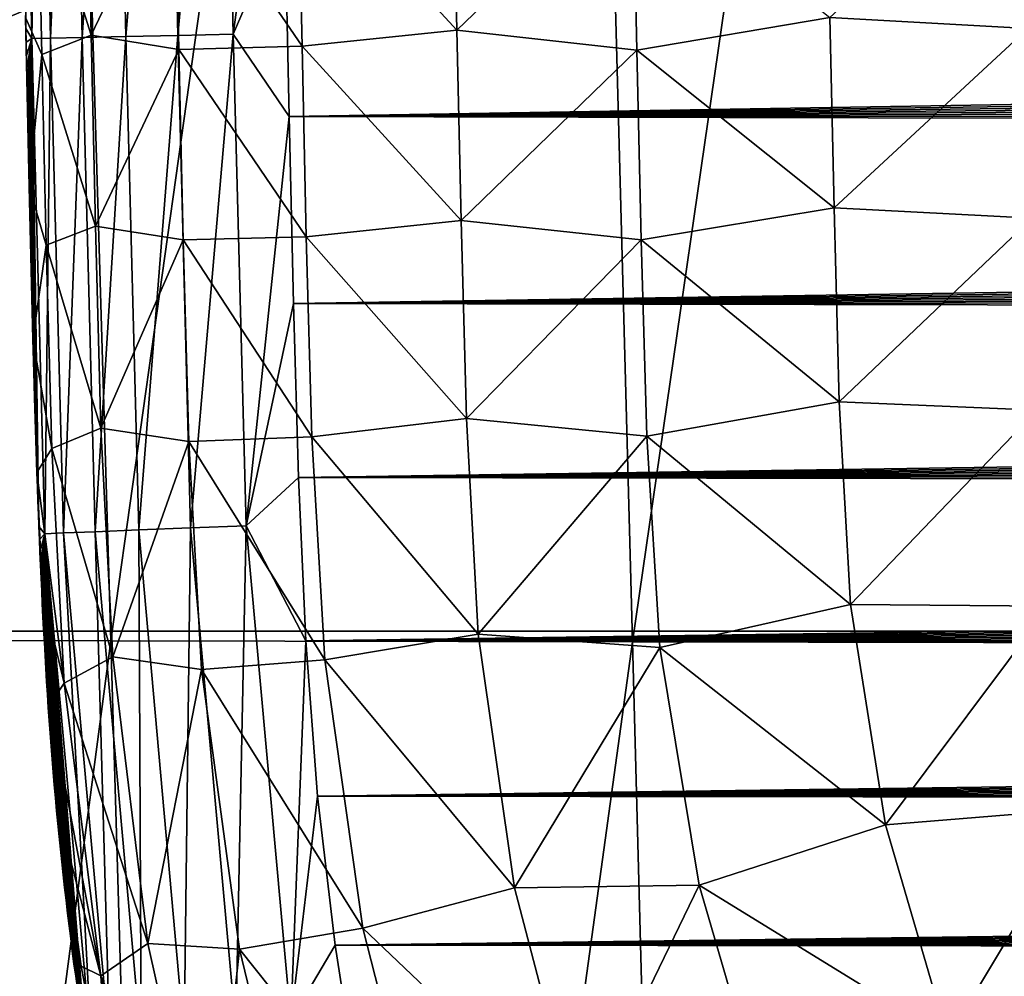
# Model space of a CAD drawing. Header units: metres. Extents: x -26 to 26, y -167 to 32.
# Tile 25 of 237: x -14.87 to -12.2, y -107.27 to -104.68. Entities that reach past the tile are written whole.
import ezdxf

# ---------------------------------------------------------------- set-up
doc = ezdxf.new("R2010")
doc.units = ezdxf.units.M
doc.layers.add('solid_12_411_043_XXX', color=7, linetype='CONTINUOUS')

msp = doc.modelspace()

# ---------------------------------------------------------------- linework, layer by layer
at = {"layer": 'solid_12_411_043_XXX'}
for points in [[(-19.282173, -90.244827, 137.548279), (-18.85165, -106.007713, 137.548279), (19.282028, -90.24482, 137.548279)], [(-18.85165, -106.007713, 137.548279), (-18.842392, -106.336342, 137.548279), (19.282028, -90.24482, 137.548279)], [(-18.842392, -106.336342, 137.548279), (18.842426, -106.339973, 137.548279), (19.282028, -90.24482, 137.548279)], [(-14.871256, -97.897682, 119.391182), (-14.61964, -106.363014, 119.54644), (-16.01123, -106.359322, 120.079117)], [(-14.871256, -97.897682, 119.391182), (-13.431626, -97.899902, 118.913765), (-14.61964, -106.363014, 119.54644)], [(-13.431626, -97.899902, 118.913765), (-13.204486, -106.365982, 119.080872), (-14.61964, -106.363014, 119.54644)], [(-13.431626, -97.899902, 118.913765), (-11.97872, -97.901871, 118.480949), (-13.204486, -106.365982, 119.080872)], [(-11.97872, -97.901871, 118.480949), (-11.775687, -106.368629, 118.662666), (-13.204486, -106.365982, 119.080872)], [(-14.812562, -103.398361, 177.452133), (-14.862773, -103.399467, 177.301865), (-14.833734, -104.729836, 177.301971)], [(-14.783525, -104.728737, 177.452225), (-14.812562, -103.398361, 177.452133), (-14.833734, -104.729836, 177.301971)], [(-14.726196, -103.396469, 177.592621), (-14.812562, -103.398361, 177.452133), (-14.783525, -104.728737, 177.452225)], [(-14.697158, -104.72686, 177.592728), (-14.726196, -103.396469, 177.592621), (-14.783525, -104.728737, 177.452225)], [(-14.607894, -103.393883, 177.710739), (-14.726196, -103.396469, 177.592621), (-14.697158, -104.72686, 177.592728)], [(-14.578854, -104.724289, 177.710861), (-14.607894, -103.393883, 177.710739), (-14.697158, -104.72686, 177.592728)], [(-14.46731, -103.390808, 177.796875), (-14.607894, -103.393883, 177.710739), (-14.578854, -104.724289, 177.710861)], [(-14.438268, -104.721245, 177.796997), (-14.46731, -103.390808, 177.796875), (-14.578854, -104.724289, 177.710861)], [(-14.317049, -103.387535, 177.846832), (-14.46731, -103.390808, 177.796875), (-14.438268, -104.721245, 177.796997)], [(-14.288003, -104.717987, 177.846954), (-14.317049, -103.387535, 177.846832), (-14.438268, -104.721245, 177.796997)], [(-14.160991, -103.804092, 177.862274), (-14.317049, -103.387535, 177.846832), (-14.288003, -104.717987, 177.846954)], [(-14.862773, -103.399467, 177.301865), (-14.850749, -104.665916, 177.154282), (-14.849943, -104.702637, 177.154282)], [(-14.833734, -104.729836, 177.301971), (-14.862773, -103.399467, 177.301865), (-14.849943, -104.702637, 177.154282)], [(-14.148114, -104.39402, 177.86232), (-14.160991, -103.804092, 177.862274), (-14.288003, -104.717987, 177.846954)], [(-14.112035, -104.23745, 172.920898), (-13.692156, -104.191879, 172.500061), (-13.680992, -104.706551, 172.504639)], [(-13.680992, -104.706551, 172.504639), (-13.692156, -104.191879, 172.500061), (-13.203583, -104.248009, 172.166519)], [(-12.668935, -104.672455, 171.933929), (-12.142742, -104.188339, 171.794815), (-12.131733, -104.702515, 171.799469)], [(-14.672877, -104.72094, 173.9375), (-14.818166, -104.260063, 174.470078), (-14.684129, -104.206688, 173.93306)], [(-14.672877, -104.72094, 173.9375), (-14.684129, -104.206688, 173.93306), (-14.446358, -104.245888, 173.408035)], [(-14.672877, -104.72094, 173.9375), (-14.446358, -104.245888, 173.408035), (-14.435151, -104.75898, 173.412506)], [(-14.446358, -104.245888, 173.408035), (-14.112035, -104.23745, 172.920898), (-14.100854, -104.750778, 172.925415)], [(-14.435151, -104.75898, 173.412506), (-14.446358, -104.245888, 173.408035), (-14.100854, -104.750778, 172.925415)], [(-14.100854, -104.750778, 172.925415), (-14.112035, -104.23745, 172.920898), (-13.680992, -104.706551, 172.504639)], [(-13.680992, -104.706551, 172.504639), (-13.203583, -104.248009, 172.166519), (-13.192496, -104.760742, 172.171112)], [(-13.192496, -104.760742, 172.171112), (-13.203583, -104.248009, 172.166519), (-12.668935, -104.672455, 171.933929)], [(-14.818166, -104.260063, 174.470078), (-14.806934, -104.772591, 174.474457), (-14.851621, -104.672585, 174.996841)], [(-14.672877, -104.72094, 173.9375), (-14.806934, -104.772591, 174.474457), (-14.818166, -104.260063, 174.470078)], [(-14.13624, -104.941498, 177.862366), (-14.148114, -104.39402, 177.86232), (-14.288003, -104.717987, 177.846954)], [(14.146501, -104.46965, 177.862335), (-14.148114, -104.39402, 177.86232), (-14.13624, -104.941498, 177.862366)], [(14.146501, -104.46965, 177.862335), (-14.13624, -104.941498, 177.862366), (14.144787, -104.548729, 177.862335)], [(14.144787, -104.548729, 177.862335), (-14.13624, -104.941498, 177.862366), (14.143088, -104.626968, 177.86235)], [(14.143088, -104.626968, 177.86235), (-14.13624, -104.941498, 177.862366), (14.141402, -104.704384, 177.86235)], [(-14.851621, -104.672585, 174.996841), (-14.849943, -104.702637, 177.154282), (-14.850749, -104.665916, 177.154282)], [(-14.851621, -104.672585, 174.996841), (-14.841536, -105.131584, 175.000793), (-14.849943, -104.702637, 177.154282)], [(-14.806934, -104.772591, 174.474457), (-14.841536, -105.131584, 175.000793), (-14.851621, -104.672585, 174.996841)], [(-13.192496, -104.760742, 172.171112), (-12.668935, -104.672455, 171.933929), (-12.657686, -105.189003, 171.938583)], [(-12.657686, -105.189003, 171.938583), (-12.668935, -104.672455, 171.933929), (-12.131733, -104.702515, 171.799469)], [(-14.841536, -105.131584, 175.000793), (-14.84914, -104.739258, 177.154282), (-14.849943, -104.702637, 177.154282)], [(-14.833734, -104.729836, 177.301971), (-14.849943, -104.702637, 177.154282), (-14.84914, -104.739258, 177.154282)], [(14.141402, -104.704384, 177.86235), (-14.13624, -104.941498, 177.862366), (14.139723, -104.780983, 177.86235)], [(-14.100854, -104.750778, 172.925415), (-13.680992, -104.706551, 172.504639), (-13.669653, -105.223526, 172.509247)], [(-13.669653, -105.223526, 172.509247), (-13.680992, -104.706551, 172.504639), (-13.192496, -104.760742, 172.171112)], [(-12.657686, -105.189003, 171.938583), (-12.131733, -104.702515, 171.799469), (-12.120532, -105.217316, 171.804108)], [(-14.833734, -104.729836, 177.301971), (-14.84914, -104.739258, 177.154282), (-14.848338, -104.775795, 177.154297)], [(-14.833734, -104.729836, 177.301971), (-14.848338, -104.775795, 177.154297), (-14.847538, -104.812241, 177.154297)], [(-14.833734, -104.729836, 177.301971), (-14.847538, -104.812241, 177.154297), (-14.84674, -104.848602, 177.154297)], [(-14.833734, -104.729836, 177.301971), (-14.84674, -104.848602, 177.154297), (-14.845942, -104.884888, 177.154312)], [(-14.833734, -104.729836, 177.301971), (-14.845942, -104.884888, 177.154312), (-14.845147, -104.921097, 177.154312)], [(-14.833734, -104.729836, 177.301971), (-14.845147, -104.921097, 177.154312), (-14.844353, -104.957237, 177.154312)], [(-14.833734, -104.729836, 177.301971), (-14.844353, -104.957237, 177.154312), (-14.84356, -104.993309, 177.154327)], [(-14.833734, -104.729836, 177.301971), (-14.84356, -104.993309, 177.154327), (-14.842768, -105.029327, 177.154327)], [(-14.833734, -104.729836, 177.301971), (-14.842768, -105.029327, 177.154327), (-14.841977, -105.065285, 177.154327)], [(-14.833734, -104.729836, 177.301971), (-14.841977, -105.065285, 177.154327), (-14.841187, -105.101189, 177.154327)], [(-14.833734, -104.729836, 177.301971), (-14.841187, -105.101189, 177.154327), (-14.840397, -105.137039, 177.154327)], [(-14.833734, -104.729836, 177.301971), (-14.840397, -105.137039, 177.154327), (-14.839604, -105.172852, 177.154327)], [(-14.833734, -104.729836, 177.301971), (-14.839604, -105.172852, 177.154327), (-14.838808, -105.208626, 177.154327)], [(-14.833734, -104.729836, 177.301971), (-14.838808, -105.208626, 177.154327), (-14.838007, -105.244362, 177.154327)], [(-14.833734, -104.729836, 177.301971), (-14.838007, -105.244362, 177.154327), (-14.837198, -105.280029, 177.154327)], [(-14.833734, -104.729836, 177.301971), (-14.837198, -105.280029, 177.154327), (-14.836383, -105.31562, 177.154327)], [(-14.833734, -104.729836, 177.301971), (-14.836383, -105.31562, 177.154327), (-14.835559, -105.351143, 177.154327)], [(-14.833734, -104.729836, 177.301971), (-14.835559, -105.351143, 177.154327), (-14.834723, -105.386597, 177.154327)], [(-14.833734, -104.729836, 177.301971), (-14.834723, -105.386597, 177.154327), (-14.833876, -105.421997, 177.154327)], [(-14.833734, -104.729836, 177.301971), (-14.833876, -105.421997, 177.154327), (-14.833014, -105.457344, 177.154312)], [(-14.783525, -104.728737, 177.452225), (-14.833734, -104.729836, 177.301971), (-14.798445, -106.072754, 177.30159)], [(-14.833734, -104.729836, 177.301971), (-14.833014, -105.457344, 177.154312), (-14.832138, -105.492638, 177.154312)], [(-14.833734, -104.729836, 177.301971), (-14.832138, -105.492638, 177.154312), (-14.831244, -105.527893, 177.154312)], [(-14.833734, -104.729836, 177.301971), (-14.831244, -105.527893, 177.154312), (-14.830332, -105.563118, 177.154297)], [(-14.833734, -104.729836, 177.301971), (-14.830332, -105.563118, 177.154297), (-14.8294, -105.598305, 177.154297)], [(-14.833734, -104.729836, 177.301971), (-14.8294, -105.598305, 177.154297), (-14.828445, -105.633476, 177.154282)], [(-14.833734, -104.729836, 177.301971), (-14.828445, -105.633476, 177.154282), (-14.827469, -105.668617, 177.154266)], [(-14.833734, -104.729836, 177.301971), (-14.827469, -105.668617, 177.154266), (-14.826467, -105.703758, 177.154236)], [(-14.833734, -104.729836, 177.301971), (-14.826467, -105.703758, 177.154236), (-14.825438, -105.738884, 177.154221)], [(-14.833734, -104.729836, 177.301971), (-14.825438, -105.738884, 177.154221), (-14.824382, -105.77401, 177.15419)], [(-14.833734, -104.729836, 177.301971), (-14.824382, -105.77401, 177.15419), (-14.823297, -105.80909, 177.15416)], [(-14.833734, -104.729836, 177.301971), (-14.823297, -105.80909, 177.15416), (-14.822183, -105.844124, 177.154114)], [(-14.833734, -104.729836, 177.301971), (-14.822183, -105.844124, 177.154114), (-14.821038, -105.879097, 177.154083)], [(-14.833734, -104.729836, 177.301971), (-14.821038, -105.879097, 177.154083), (-14.819861, -105.91404, 177.154053)], [(-14.833734, -104.729836, 177.301971), (-14.819861, -105.91404, 177.154053), (-14.81865, -105.948944, 177.154022)], [(-14.833734, -104.729836, 177.301971), (-14.81865, -105.948944, 177.154022), (-14.817402, -105.983818, 177.153976)], [(-14.833734, -104.729836, 177.301971), (-14.817402, -105.983818, 177.153976), (-14.816112, -106.018684, 177.153931)], [(-14.833734, -104.729836, 177.301971), (-14.816112, -106.018684, 177.153931), (-14.814778, -106.053535, 177.153885)], [(-14.798445, -106.072754, 177.30159), (-14.833734, -104.729836, 177.301971), (-14.814778, -106.053535, 177.153885)], [(-14.661454, -105.238724, 173.942001), (-14.806934, -104.772591, 174.474457), (-14.672877, -104.72094, 173.9375)], [(-14.748337, -106.070747, 177.451965), (-14.783525, -104.728737, 177.452225), (-14.798445, -106.072754, 177.30159)], [(-14.697158, -104.72686, 177.592728), (-14.783525, -104.728737, 177.452225), (-14.748337, -106.070747, 177.451965)], [(-14.662048, -106.067299, 177.592575), (-14.697158, -104.72686, 177.592728), (-14.748337, -106.070747, 177.451965)], [(-14.578854, -104.724289, 177.710861), (-14.697158, -104.72686, 177.592728), (-14.662048, -106.067299, 177.592575)], [(-14.661454, -105.238724, 173.942001), (-14.672877, -104.72094, 173.9375), (-14.435151, -104.75898, 173.412506)], [(-14.543793, -106.062576, 177.710815), (-14.578854, -104.724289, 177.710861), (-14.662048, -106.067299, 177.592575)], [(-14.438268, -104.721245, 177.796997), (-14.578854, -104.724289, 177.710861), (-14.543793, -106.062576, 177.710815)], [(-14.403234, -106.056969, 177.797043), (-14.438268, -104.721245, 177.796997), (-14.543793, -106.062576, 177.710815)], [(-14.288003, -104.717987, 177.846954), (-14.438268, -104.721245, 177.796997), (-14.403234, -106.056969, 177.797043)], [(-14.252988, -106.05098, 177.847046), (-14.288003, -104.717987, 177.846954), (-14.403234, -106.056969, 177.797043)], [(-14.13624, -104.941498, 177.862366), (-14.288003, -104.717987, 177.846954), (-14.252988, -106.05098, 177.847046)], [(-14.841536, -105.131584, 175.000793), (-14.848338, -104.775795, 177.154297), (-14.84914, -104.739258, 177.154282)], [(-14.661454, -105.238724, 173.942001), (-14.435151, -104.75898, 173.412506), (-14.423728, -105.275879, 173.417053)], [(-14.435151, -104.75898, 173.412506), (-14.100854, -104.750778, 172.925415), (-14.089463, -105.267372, 172.929993)], [(-14.423728, -105.275879, 173.417053), (-14.435151, -104.75898, 173.412506), (-14.089463, -105.267372, 172.929993)], [(-14.089463, -105.267372, 172.929993), (-14.100854, -104.750778, 172.925415), (-13.669653, -105.223526, 172.509247)], [(-13.669653, -105.223526, 172.509247), (-13.192496, -104.760742, 172.171112), (-13.181174, -105.275772, 172.175735)], [(-13.181174, -105.275772, 172.175735), (-13.192496, -104.760742, 172.171112), (-12.657686, -105.189003, 171.938583)], [(-14.841536, -105.131584, 175.000793), (-14.847538, -104.812241, 177.154297), (-14.848338, -104.775795, 177.154297)], [(-14.806934, -104.772591, 174.474457), (-14.795476, -105.289795, 174.478912), (-14.841536, -105.131584, 175.000793)], [(-14.661454, -105.238724, 173.942001), (-14.795476, -105.289795, 174.478912), (-14.806934, -104.772591, 174.474457)], [(14.139723, -104.780983, 177.86235), (-14.13624, -104.941498, 177.862366), (14.138047, -104.856789, 177.862366)], [(-14.841536, -105.131584, 175.000793), (-14.84674, -104.848602, 177.154297), (-14.847538, -104.812241, 177.154297)], [(-14.841536, -105.131584, 175.000793), (-14.845942, -104.884888, 177.154312), (-14.84674, -104.848602, 177.154297)], [(14.138047, -104.856789, 177.862366), (-14.13624, -104.941498, 177.862366), (14.136371, -104.931808, 177.862366)], [(-14.841536, -105.131584, 175.000793), (-14.845147, -104.921097, 177.154312), (-14.845942, -104.884888, 177.154312)], [(-14.841536, -105.131584, 175.000793), (-14.844353, -104.957237, 177.154312), (-14.845147, -104.921097, 177.154312)], [(-14.12455, -105.44873, 177.862411), (-14.13624, -104.941498, 177.862366), (-14.252988, -106.05098, 177.847046)], [(14.136371, -104.931808, 177.862366), (-14.13624, -104.941498, 177.862366), (14.134731, -105.005974, 177.862381)], [(14.134731, -105.005974, 177.862381), (-14.13624, -104.941498, 177.862366), (-14.12455, -105.44873, 177.862411)], [(-14.841536, -105.131584, 175.000793), (-14.84356, -104.993309, 177.154327), (-14.844353, -104.957237, 177.154312)], [(-14.841536, -105.131584, 175.000793), (-14.842768, -105.029327, 177.154327), (-14.84356, -104.993309, 177.154327)], [(14.134731, -105.005974, 177.862381), (-14.12455, -105.44873, 177.862411), (14.13314, -105.079231, 177.862381)], [(-14.841536, -105.131584, 175.000793), (-14.841977, -105.065285, 177.154327), (-14.842768, -105.029327, 177.154327)], [(-14.841536, -105.131584, 175.000793), (-14.841187, -105.101189, 177.154327), (-14.841977, -105.065285, 177.154327)], [(14.13314, -105.079231, 177.862381), (-14.12455, -105.44873, 177.862411), (14.131571, -105.151649, 177.862381)], [(-14.841536, -105.131584, 175.000793), (-14.840397, -105.137039, 177.154327), (-14.841187, -105.101189, 177.154327)], [(-14.841536, -105.131584, 175.000793), (-14.831652, -105.544907, 175.003983), (-14.840397, -105.137039, 177.154327)], [(-14.795476, -105.289795, 174.478912), (-14.831652, -105.544907, 175.003983), (-14.841536, -105.131584, 175.000793)], [(-14.831652, -105.544907, 175.003983), (-14.839604, -105.172852, 177.154327), (-14.840397, -105.137039, 177.154327)], [(14.131571, -105.151649, 177.862381), (-14.12455, -105.44873, 177.862411), (14.130004, -105.223274, 177.862396)], [(-14.831652, -105.544907, 175.003983), (-14.838808, -105.208626, 177.154327), (-14.839604, -105.172852, 177.154327)], [(-14.831652, -105.544907, 175.003983), (-14.838007, -105.244362, 177.154327), (-14.838808, -105.208626, 177.154327)], [(-13.181174, -105.275772, 172.175735), (-12.657686, -105.189003, 171.938583), (-12.643708, -105.715187, 171.943268)], [(-12.643708, -105.715187, 171.943268), (-12.657686, -105.189003, 171.938583), (-12.120532, -105.217316, 171.804108)], [(-14.646463, -105.786156, 173.945969), (-14.795476, -105.289795, 174.478912), (-14.661454, -105.238724, 173.942001)], [(-14.646463, -105.786156, 173.945969), (-14.661454, -105.238724, 173.942001), (-14.423728, -105.275879, 173.417053)], [(14.130004, -105.223274, 177.862396), (-14.12455, -105.44873, 177.862411), (14.128416, -105.294144, 177.862396)], [(-14.089463, -105.267372, 172.929993), (-13.669653, -105.223526, 172.509247), (-13.654979, -105.760239, 172.513748)], [(-13.654979, -105.760239, 172.513748), (-13.669653, -105.223526, 172.509247), (-13.181174, -105.275772, 172.175735)], [(-12.643708, -105.715187, 171.943268), (-12.120532, -105.217316, 171.804108), (-12.106412, -105.737282, 171.808792)], [(-14.831652, -105.544907, 175.003983), (-14.837198, -105.280029, 177.154327), (-14.838007, -105.244362, 177.154327)], [(-14.423728, -105.275879, 173.417053), (-14.089463, -105.267372, 172.929993), (-14.074089, -105.809769, 172.934265)], [(-14.074089, -105.809769, 172.934265), (-14.089463, -105.267372, 172.929993), (-13.654979, -105.760239, 172.513748)], [(-14.831652, -105.544907, 175.003983), (-14.836383, -105.31562, 177.154327), (-14.837198, -105.280029, 177.154327)], [(-14.795476, -105.289795, 174.478912), (-14.779845, -105.841431, 174.482498), (-14.831652, -105.544907, 175.003983)], [(-14.646463, -105.786156, 173.945969), (-14.779845, -105.841431, 174.482498), (-14.795476, -105.289795, 174.478912)], [(-14.646463, -105.786156, 173.945969), (-14.423728, -105.275879, 173.417053), (-14.408186, -105.822372, 173.421097)], [(-14.408186, -105.822372, 173.421097), (-14.423728, -105.275879, 173.417053), (-14.074089, -105.809769, 172.934265)], [(14.128416, -105.294144, 177.862396), (-14.12455, -105.44873, 177.862411), (14.126783, -105.364311, 177.862411)], [(-13.654979, -105.760239, 172.513748), (-13.181174, -105.275772, 172.175735), (-13.165949, -105.807854, 172.180298)], [(-13.165949, -105.807854, 172.180298), (-13.181174, -105.275772, 172.175735), (-12.643708, -105.715187, 171.943268)], [(-14.831652, -105.544907, 175.003983), (-14.835559, -105.351143, 177.154327), (-14.836383, -105.31562, 177.154327)], [(-14.831652, -105.544907, 175.003983), (-14.834723, -105.386597, 177.154327), (-14.835559, -105.351143, 177.154327)], [(14.126783, -105.364311, 177.862411), (-14.12455, -105.44873, 177.862411), (14.125084, -105.43383, 177.862411)], [(-14.831652, -105.544907, 175.003983), (-14.833876, -105.421997, 177.154327), (-14.834723, -105.386597, 177.154327)], [(-14.831652, -105.544907, 175.003983), (-14.833014, -105.457344, 177.154312), (-14.833876, -105.421997, 177.154327)], [(-14.110732, -105.920532, 177.862457), (-14.12455, -105.44873, 177.862411), (-14.252988, -106.05098, 177.847046)], [(14.125084, -105.43383, 177.862411), (-14.12455, -105.44873, 177.862411), (14.123294, -105.502747, 177.862411)], [(14.123294, -105.502747, 177.862411), (-14.12455, -105.44873, 177.862411), (-14.110732, -105.920532, 177.862457)], [(-14.831652, -105.544907, 175.003983), (-14.832138, -105.492638, 177.154312), (-14.833014, -105.457344, 177.154312)], [(-14.831652, -105.544907, 175.003983), (-14.831244, -105.527893, 177.154312), (-14.832138, -105.492638, 177.154312)], [(14.123294, -105.502747, 177.862411), (-14.110732, -105.920532, 177.862457), (14.121421, -105.57106, 177.862427)], [(-14.831652, -105.544907, 175.003983), (-14.830332, -105.563118, 177.154297), (-14.831244, -105.527893, 177.154312)], [(-14.831652, -105.544907, 175.003983), (-14.820142, -105.906982, 175.005524), (-14.830332, -105.563118, 177.154297)], [(-14.779845, -105.841431, 174.482498), (-14.820142, -105.906982, 175.005524), (-14.831652, -105.544907, 175.003983)], [(-14.820142, -105.906982, 175.005524), (-14.8294, -105.598305, 177.154297), (-14.830332, -105.563118, 177.154297)], [(14.121421, -105.57106, 177.862427), (-14.110732, -105.920532, 177.862457), (14.11956, -105.638603, 177.862427)], [(-14.820142, -105.906982, 175.005524), (-14.828445, -105.633476, 177.154282), (-14.8294, -105.598305, 177.154297)], [(-14.820142, -105.906982, 175.005524), (-14.827469, -105.668617, 177.154266), (-14.828445, -105.633476, 177.154282)], [(14.11956, -105.638603, 177.862427), (-14.110732, -105.920532, 177.862457), (14.11769, -105.705406, 177.862442)], [(-14.820142, -105.906982, 175.005524), (-14.826467, -105.703758, 177.154236), (-14.827469, -105.668617, 177.154266)], [(-14.820142, -105.906982, 175.005524), (-14.825438, -105.738884, 177.154221), (-14.826467, -105.703758, 177.154236)], [(14.11769, -105.705406, 177.862442), (-14.110732, -105.920532, 177.862457), (14.115772, -105.77153, 177.862442)], [(-13.165949, -105.807854, 172.180298), (-12.643708, -105.715187, 171.943268), (-12.613364, -106.264915, 171.948181)], [(-12.613364, -106.264915, 171.948181), (-12.643708, -105.715187, 171.943268), (-12.106412, -105.737282, 171.808792)], [(-14.820142, -105.906982, 175.005524), (-14.824382, -105.77401, 177.15419), (-14.825438, -105.738884, 177.154221)], [(-12.613364, -106.264915, 171.948181), (-12.106412, -105.737282, 171.808792), (-12.073901, -106.269188, 171.813599)], [(-14.820142, -105.906982, 175.005524), (-14.823297, -105.80909, 177.15416), (-14.824382, -105.77401, 177.15419)], [(14.115772, -105.77153, 177.862442), (-14.110732, -105.920532, 177.862457), (14.113769, -105.837013, 177.862442)], [(-14.074089, -105.809769, 172.934265), (-13.654979, -105.760239, 172.513748), (-13.622869, -106.345467, 172.518768)], [(-13.622869, -106.345467, 172.518768), (-13.654979, -105.760239, 172.513748), (-13.165949, -105.807854, 172.180298)], [(-14.614763, -106.406738, 173.951172), (-14.779845, -105.841431, 174.482498), (-14.646463, -105.786156, 173.945969)], [(-14.614763, -106.406738, 173.951172), (-14.646463, -105.786156, 173.945969), (-14.408186, -105.822372, 173.421097)], [(-14.820142, -105.906982, 175.005524), (-14.822183, -105.844124, 177.154114), (-14.823297, -105.80909, 177.15416)], [(-14.614763, -106.406738, 173.951172), (-14.408186, -105.822372, 173.421097), (-14.373608, -106.441452, 173.42659)], [(-14.408186, -105.822372, 173.421097), (-14.074089, -105.809769, 172.934265), (-14.039521, -106.415321, 172.939575)], [(-14.373608, -106.441452, 173.42659), (-14.408186, -105.822372, 173.421097), (-14.039521, -106.415321, 172.939575)], [(-14.039521, -106.415321, 172.939575), (-14.074089, -105.809769, 172.934265), (-13.622869, -106.345467, 172.518768)], [(-13.622869, -106.345467, 172.518768), (-13.165949, -105.807854, 172.180298), (-13.129973, -106.381401, 172.185501)], [(-13.129973, -106.381401, 172.185501), (-13.165949, -105.807854, 172.180298), (-12.613364, -106.264915, 171.948181)], [(-14.820142, -105.906982, 175.005524), (-14.821038, -105.879097, 177.154083), (-14.822183, -105.844124, 177.154114)], [(-14.779845, -105.841431, 174.482498), (-14.745917, -106.478027, 174.488998), (-14.820142, -105.906982, 175.005524)], [(-14.614763, -106.406738, 173.951172), (-14.745917, -106.478027, 174.488998), (-14.779845, -105.841431, 174.482498)], [(14.113769, -105.837013, 177.862442), (-14.110732, -105.920532, 177.862457), (14.111641, -105.901924, 177.862457)], [(-14.820142, -105.906982, 175.005524), (-14.819861, -105.91404, 177.154053), (-14.821038, -105.879097, 177.154083)], [(-14.820142, -105.906982, 175.005524), (-14.805623, -106.228874, 175.008057), (-14.819861, -105.91404, 177.154053)], [(-14.745917, -106.478027, 174.488998), (-14.805623, -106.228874, 175.008057), (-14.820142, -105.906982, 175.005524)], [(14.111641, -105.901924, 177.862457), (-14.110732, -105.920532, 177.862457), (14.109352, -105.966309, 177.862457)], [(-14.805623, -106.228874, 175.008057), (-14.81865, -105.948944, 177.154022), (-14.819861, -105.91404, 177.154053)], [(-14.090737, -106.363625, 177.862488), (-14.110732, -105.920532, 177.862457), (-14.252988, -106.05098, 177.847046)], [(14.109352, -105.966309, 177.862457), (-14.110732, -105.920532, 177.862457), (-14.090737, -106.363625, 177.862488)], [(-14.805623, -106.228874, 175.008057), (-14.817402, -105.983818, 177.153976), (-14.81865, -105.948944, 177.154022)], [(-14.805623, -106.228874, 175.008057), (-14.816112, -106.018684, 177.153931), (-14.817402, -105.983818, 177.153976)], [(14.109352, -105.966309, 177.862457), (-14.090737, -106.363625, 177.862488), (14.106864, -106.030228, 177.862457)], [(-14.805623, -106.228874, 175.008057), (-14.814778, -106.053535, 177.153885), (-14.816112, -106.018684, 177.153931)], [(14.106864, -106.030228, 177.862457), (-14.090737, -106.363625, 177.862488), (14.104139, -106.093735, 177.862473)], [(-14.805623, -106.228874, 175.008057), (-14.813396, -106.088387, 177.153824), (-14.814778, -106.053535, 177.153885)], [(-14.798445, -106.072754, 177.30159), (-14.814778, -106.053535, 177.153885), (-14.813396, -106.088387, 177.153824)], [(-14.662048, -106.067299, 177.592575), (-14.748337, -106.070747, 177.451965), (-14.622598, -107.469276, 177.446396)], [(-14.543793, -106.062576, 177.710815), (-14.662048, -106.067299, 177.592575), (-14.537689, -107.455986, 177.588837)], [(-14.537689, -107.455986, 177.588837), (-14.662048, -106.067299, 177.592575), (-14.622598, -107.469276, 177.446396)], [(-14.403234, -106.056969, 177.797043), (-14.543793, -106.062576, 177.710815), (-14.420485, -107.43766, 177.708771)], [(-14.420485, -107.43766, 177.708771), (-14.543793, -106.062576, 177.710815), (-14.537689, -107.455986, 177.588837)], [(-14.280721, -107.415802, 177.796249), (-14.403234, -106.056969, 177.797043), (-14.420485, -107.43766, 177.708771)], [(-14.252988, -106.05098, 177.847046), (-14.403234, -106.056969, 177.797043), (-14.280721, -107.415802, 177.796249)], [(-14.131163, -107.392418, 177.84697), (-14.252988, -106.05098, 177.847046), (-14.280721, -107.415802, 177.796249)], [(-14.090737, -106.363625, 177.862488), (-14.252988, -106.05098, 177.847046), (-14.131163, -107.392418, 177.84697)], [(-14.798445, -106.072754, 177.30159), (-14.813396, -106.088387, 177.153824), (-14.811962, -106.123238, 177.153778)], [(-14.805623, -106.228874, 175.008057), (-14.811962, -106.123238, 177.153778), (-14.813396, -106.088387, 177.153824)], [(-14.798445, -106.072754, 177.30159), (-14.811962, -106.123238, 177.153778), (-14.810472, -106.158112, 177.153702)], [(-14.798445, -106.072754, 177.30159), (-14.810472, -106.158112, 177.153702), (-14.808924, -106.193001, 177.153641)], [(-14.798445, -106.072754, 177.30159), (-14.808924, -106.193001, 177.153641), (-14.807311, -106.227913, 177.153549)], [(-14.798445, -106.072754, 177.30159), (-14.807311, -106.227913, 177.153549), (-14.805632, -106.262871, 177.153473)], [(-14.798445, -106.072754, 177.30159), (-14.805632, -106.262871, 177.153473), (-14.803881, -106.297867, 177.153366)], [(-14.798445, -106.072754, 177.30159), (-14.803881, -106.297867, 177.153366), (-14.802054, -106.332924, 177.153259)], [(-14.798445, -106.072754, 177.30159), (-14.802054, -106.332924, 177.153259), (-14.800149, -106.368019, 177.153152)], [(-14.798445, -106.072754, 177.30159), (-14.800149, -106.368019, 177.153152), (-14.798162, -106.403145, 177.153046)], [(-14.748337, -106.070747, 177.451965), (-14.798445, -106.072754, 177.30159), (-14.671063, -107.47686, 177.294434)], [(-14.798445, -106.072754, 177.30159), (-14.798162, -106.403145, 177.153046), (-14.796089, -106.438309, 177.152924)], [(-14.798445, -106.072754, 177.30159), (-14.796089, -106.438309, 177.152924), (-14.793928, -106.47348, 177.152802)], [(-14.798445, -106.072754, 177.30159), (-14.793928, -106.47348, 177.152802), (-14.791675, -106.508667, 177.152664)], [(-14.798445, -106.072754, 177.30159), (-14.791675, -106.508667, 177.152664), (-14.789328, -106.543846, 177.152527)], [(-14.798445, -106.072754, 177.30159), (-14.789328, -106.543846, 177.152527), (-14.786882, -106.579018, 177.152374)], [(-14.798445, -106.072754, 177.30159), (-14.786882, -106.579018, 177.152374), (-14.784337, -106.614166, 177.152222)], [(-14.798445, -106.072754, 177.30159), (-14.784337, -106.614166, 177.152222), (-14.78169, -106.649284, 177.152069)], [(-14.798445, -106.072754, 177.30159), (-14.78169, -106.649284, 177.152069), (-14.778935, -106.684364, 177.151901)], [(-14.798445, -106.072754, 177.30159), (-14.778935, -106.684364, 177.151901), (-14.776074, -106.719398, 177.151718)], [(-14.798445, -106.072754, 177.30159), (-14.776074, -106.719398, 177.151718), (-14.773102, -106.754372, 177.151535)], [(-14.798445, -106.072754, 177.30159), (-14.773102, -106.754372, 177.151535), (-14.770018, -106.789276, 177.151337)], [(-14.798445, -106.072754, 177.30159), (-14.770018, -106.789276, 177.151337), (-14.766822, -106.824112, 177.151123)], [(-14.798445, -106.072754, 177.30159), (-14.766822, -106.824112, 177.151123), (-14.763513, -106.858894, 177.150909)], [(-14.798445, -106.072754, 177.30159), (-14.763513, -106.858894, 177.150909), (-14.760087, -106.893669, 177.150681)], [(-14.798445, -106.072754, 177.30159), (-14.760087, -106.893669, 177.150681), (-14.756545, -106.928421, 177.150436)], [(-14.798445, -106.072754, 177.30159), (-14.756545, -106.928421, 177.150436), (-14.75289, -106.96315, 177.150192)], [(-14.798445, -106.072754, 177.30159), (-14.75289, -106.96315, 177.150192), (-14.749121, -106.997849, 177.149933)], [(-14.798445, -106.072754, 177.30159), (-14.749121, -106.997849, 177.149933), (-14.74524, -107.032501, 177.149673)], [(-14.798445, -106.072754, 177.30159), (-14.74524, -107.032501, 177.149673), (-14.741249, -107.067101, 177.149399)], [(-14.798445, -106.072754, 177.30159), (-14.741249, -107.067101, 177.149399), (-14.73715, -107.101646, 177.149124)], [(-14.798445, -106.072754, 177.30159), (-14.73715, -107.101646, 177.149124), (-14.732944, -107.136124, 177.148834)], [(-14.798445, -106.072754, 177.30159), (-14.732944, -107.136124, 177.148834), (-14.728633, -107.170525, 177.148529)], [(-14.798445, -106.072754, 177.30159), (-14.728633, -107.170525, 177.148529), (-14.724219, -107.204849, 177.148239)], [(-14.798445, -106.072754, 177.30159), (-14.724219, -107.204849, 177.148239), (-14.719704, -107.239075, 177.147934)], [(-14.798445, -106.072754, 177.30159), (-14.719704, -107.239075, 177.147934), (-14.715089, -107.273201, 177.147614)], [(-14.798445, -106.072754, 177.30159), (-14.715089, -107.273201, 177.147614), (-14.710379, -107.307228, 177.147293)], [(-14.798445, -106.072754, 177.30159), (-14.710379, -107.307228, 177.147293), (-14.705572, -107.341133, 177.146973)], [(-14.798445, -106.072754, 177.30159), (-14.705572, -107.341133, 177.146973), (-14.700672, -107.374931, 177.146637)], [(-14.798445, -106.072754, 177.30159), (-14.700672, -107.374931, 177.146637), (-14.695675, -107.408653, 177.146301)], [(-14.798445, -106.072754, 177.30159), (-14.695675, -107.408653, 177.146301), (-14.690581, -107.442284, 177.14595)], [(-14.798445, -106.072754, 177.30159), (-14.690581, -107.442284, 177.14595), (-14.685393, -107.475838, 177.145599)], [(-14.671063, -107.47686, 177.294434), (-14.798445, -106.072754, 177.30159), (-14.685393, -107.475838, 177.145599)], [(-14.622598, -107.469276, 177.446396), (-14.748337, -106.070747, 177.451965), (-14.671063, -107.47686, 177.294434)], [(14.104139, -106.093735, 177.862473), (-14.090737, -106.363625, 177.862488), (14.101268, -106.156708, 177.862473)], [(-14.805623, -106.228874, 175.008057), (-14.810472, -106.158112, 177.153702), (-14.811962, -106.123238, 177.153778)], [(-14.805623, -106.228874, 175.008057), (-14.808924, -106.193001, 177.153641), (-14.810472, -106.158112, 177.153702)], [(14.101268, -106.156708, 177.862473), (-14.090737, -106.363625, 177.862488), (14.098308, -106.219086, 177.862473)], [(-14.805623, -106.228874, 175.008057), (-14.807311, -106.227913, 177.153549), (-14.808924, -106.193001, 177.153641)], [(-14.805623, -106.228874, 175.008057), (-14.805632, -106.262871, 177.153473), (-14.807311, -106.227913, 177.153549)], [(-14.805623, -106.228874, 175.008057), (-14.785197, -106.53669, 175.01416), (-14.805632, -106.262871, 177.153473)], [(-14.745917, -106.478027, 174.488998), (-14.785197, -106.53669, 175.01416), (-14.805623, -106.228874, 175.008057)], [(14.098308, -106.219086, 177.862473), (-14.090737, -106.363625, 177.862488), (14.095216, -106.280899, 177.862488)], [(-14.785197, -106.53669, 175.01416), (-14.803881, -106.297867, 177.153366), (-14.805632, -106.262871, 177.153473)], [(14.095216, -106.280899, 177.862488), (-14.090737, -106.363625, 177.862488), (14.091949, -106.342209, 177.862488)], [(-13.129973, -106.381401, 172.185501), (-12.613364, -106.264915, 171.948181), (-12.518363, -106.862808, 171.954224)], [(-12.518363, -106.862808, 171.954224), (-12.613364, -106.264915, 171.948181), (-12.073901, -106.269188, 171.813599)], [(-12.518363, -106.862808, 171.954224), (-12.073901, -106.269188, 171.813599), (-11.974578, -106.818367, 171.818741)], [(-14.785197, -106.53669, 175.01416), (-14.802054, -106.332924, 177.153259), (-14.803881, -106.297867, 177.153366)], [(-18.842392, -106.336342, 137.548279), (-18.376762, -122.436806, 137.548279), (18.842426, -106.339973, 137.548279)], [(-14.785197, -106.53669, 175.01416), (-14.800149, -106.368019, 177.153152), (-14.802054, -106.332924, 177.153259)], [(-18.376762, -122.436806, 137.548279), (18.375397, -122.436768, 137.548279), (18.842426, -106.339973, 137.548279)], [(-16.01123, -106.359322, 120.079117), (-14.61964, -106.363014, 119.54644), (-15.738083, -114.823875, 120.215561)], [(-14.61964, -106.363014, 119.54644), (-14.370906, -114.828506, 119.693733), (-15.738083, -114.823875, 120.215561)], [(-14.61964, -106.363014, 119.54644), (-13.204486, -106.365982, 119.080872), (-14.370906, -114.828506, 119.693733)], [(-14.058949, -106.784416, 177.862534), (-14.090737, -106.363625, 177.862488), (-14.131163, -107.392418, 177.84697)], [(14.091949, -106.342209, 177.862488), (-14.090737, -106.363625, 177.862488), (14.088465, -106.403069, 177.862488)], [(14.088465, -106.403069, 177.862488), (-14.090737, -106.363625, 177.862488), (-14.058949, -106.784416, 177.862534)], [(-14.039521, -106.415321, 172.939575), (-13.622869, -106.345467, 172.518768), (-13.524279, -107.033188, 172.527328)], [(-13.524279, -107.033188, 172.527328), (-13.622869, -106.345467, 172.518768), (-13.129973, -106.381401, 172.185501)], [(-14.785197, -106.53669, 175.01416), (-14.798162, -106.403145, 177.153046), (-14.800149, -106.368019, 177.153152)], [(-13.204486, -106.365982, 119.080872), (-12.979949, -114.832237, 119.240067), (-14.370906, -114.828506, 119.693733)], [(-13.524279, -107.033188, 172.527328), (-13.129973, -106.381401, 172.185501), (-13.023401, -107.025887, 172.192749)], [(-13.204486, -106.365982, 119.080872), (-11.775687, -106.368629, 118.662666), (-12.979949, -114.832237, 119.240067)], [(-13.023401, -107.025887, 172.192749), (-13.129973, -106.381401, 172.185501), (-12.518363, -106.862808, 171.954224)], [(-11.775687, -106.368629, 118.662666), (-11.57498, -114.835548, 118.83654), (-12.979949, -114.832237, 119.240067)], [(-14.785197, -106.53669, 175.01416), (-14.796089, -106.438309, 177.152924), (-14.798162, -106.403145, 177.153046)], [(-14.519556, -107.18412, 173.966248), (-14.745917, -106.478027, 174.488998), (-14.614763, -106.406738, 173.951172)], [(-14.519556, -107.18412, 173.966248), (-14.614763, -106.406738, 173.951172), (-14.373608, -106.441452, 173.42659)], [(-14.373608, -106.441452, 173.42659), (-14.039521, -106.415321, 172.939575), (-13.935904, -107.142448, 172.949951)], [(14.088465, -106.403069, 177.862488), (-14.058949, -106.784416, 177.862534), (14.084718, -106.463509, 177.862503)], [(-13.935904, -107.142448, 172.949951), (-14.039521, -106.415321, 172.939575), (-13.524279, -107.033188, 172.527328)], [(-14.785197, -106.53669, 175.01416), (-14.793928, -106.47348, 177.152802), (-14.796089, -106.438309, 177.152924)], [(-14.519556, -107.18412, 173.966248), (-14.373608, -106.441452, 173.42659), (-14.270682, -107.199501, 173.439163)], [(-14.270682, -107.199501, 173.439163), (-14.373608, -106.441452, 173.42659), (-13.935904, -107.142448, 172.949951)], [(14.084718, -106.463509, 177.862503), (-14.058949, -106.784416, 177.862534), (14.080667, -106.523598, 177.862503)], [(-14.785197, -106.53669, 175.01416), (-14.791675, -106.508667, 177.152664), (-14.793928, -106.47348, 177.152802)], [(-14.745917, -106.478027, 174.488998), (-14.646939, -107.271957, 174.508087), (-14.785197, -106.53669, 175.01416)], [(-14.519556, -107.18412, 173.966248), (-14.646939, -107.271957, 174.508087), (-14.745917, -106.478027, 174.488998)], [(-14.785197, -106.53669, 175.01416), (-14.789328, -106.543846, 177.152527), (-14.791675, -106.508667, 177.152664)], [(14.080667, -106.523598, 177.862503), (-14.058949, -106.784416, 177.862534), (14.076266, -106.583374, 177.862503)], [(-14.785197, -106.53669, 175.01416), (-14.752629, -106.868576, 175.023392), (-14.789328, -106.543846, 177.152527)], [(-14.752629, -106.868576, 175.023392), (-14.786882, -106.579018, 177.152374), (-14.789328, -106.543846, 177.152527)], [(-14.646939, -107.271957, 174.508087), (-14.752629, -106.868576, 175.023392), (-14.785197, -106.53669, 175.01416)], [(-14.752629, -106.868576, 175.023392), (-14.784337, -106.614166, 177.152222), (-14.786882, -106.579018, 177.152374)], [(14.076266, -106.583374, 177.862503), (-14.058949, -106.784416, 177.862534), (14.071494, -106.642853, 177.862518)], [(-14.752629, -106.868576, 175.023392), (-14.78169, -106.649284, 177.152069), (-14.784337, -106.614166, 177.152222)], [(-14.752629, -106.868576, 175.023392), (-14.778935, -106.684364, 177.151901), (-14.78169, -106.649284, 177.152069)], [(14.071494, -106.642853, 177.862518), (-14.058949, -106.784416, 177.862534), (14.066423, -106.70192, 177.862518)], [(-14.752629, -106.868576, 175.023392), (-14.776074, -106.719398, 177.151718), (-14.778935, -106.684364, 177.151901)], [(14.066423, -106.70192, 177.862518), (-14.058949, -106.784416, 177.862534), (14.061065, -106.760582, 177.862518)], [(-14.752629, -106.868576, 175.023392), (-14.773102, -106.754372, 177.151535), (-14.776074, -106.719398, 177.151718)], [(-14.752629, -106.868576, 175.023392), (-14.770018, -106.789276, 177.151337), (-14.773102, -106.754372, 177.151535)], [(14.061065, -106.760582, 177.862518), (-14.058949, -106.784416, 177.862534), (14.055418, -106.818855, 177.862534)], [(-14.752629, -106.868576, 175.023392), (-14.766822, -106.824112, 177.151123), (-14.770018, -106.789276, 177.151337)], [(-14.011553, -107.188766, 177.862564), (-14.058949, -106.784416, 177.862534), (-14.131163, -107.392418, 177.84697)], [(14.055418, -106.818855, 177.862534), (-14.058949, -106.784416, 177.862534), (-14.011553, -107.188766, 177.862564)], [(-14.752629, -106.868576, 175.023392), (-14.763513, -106.858894, 177.150909), (-14.766822, -106.824112, 177.151123)], [(14.055418, -106.818855, 177.862534), (-14.011553, -107.188766, 177.862564), (14.049482, -106.87677, 177.862534)], [(-12.349461, -107.440834, 171.960312), (-12.518363, -106.862808, 171.954224), (-11.974578, -106.818367, 171.818741)], [(-12.349461, -107.440834, 171.960312), (-11.974578, -106.818367, 171.818741), (-11.804279, -107.34536, 171.823746)], [(-14.752629, -106.868576, 175.023392), (-14.760087, -106.893669, 177.150681), (-14.763513, -106.858894, 177.150909)], [(-14.752629, -106.868576, 175.023392), (-14.69981, -107.245445, 175.035141), (-14.760087, -106.893669, 177.150681)], [(-14.646939, -107.271957, 174.508087), (-14.69981, -107.245445, 175.035141), (-14.752629, -106.868576, 175.023392)], [(-13.023401, -107.025887, 172.192749), (-12.518363, -106.862808, 171.954224), (-12.349461, -107.440834, 171.960312)], [(-14.69981, -107.245445, 175.035141), (-14.756545, -106.928421, 177.150436), (-14.760087, -106.893669, 177.150681)], [(14.049482, -106.87677, 177.862534), (-14.011553, -107.188766, 177.862564), (14.043258, -106.934341, 177.862534)], [(-14.69981, -107.245445, 175.035141), (-14.75289, -106.96315, 177.150192), (-14.756545, -106.928421, 177.150436)], [(14.043258, -106.934341, 177.862534), (-14.011553, -107.188766, 177.862564), (14.036744, -106.9916, 177.862549)], [(-14.69981, -107.245445, 175.035141), (-14.749121, -106.997849, 177.149933), (-14.75289, -106.96315, 177.150192)], [(-14.69981, -107.245445, 175.035141), (-14.74524, -107.032501, 177.149673), (-14.749121, -106.997849, 177.149933)], [(14.036744, -106.9916, 177.862549), (-14.011553, -107.188766, 177.862564), (14.029939, -107.048561, 177.862549)], [(-13.349789, -107.700188, 172.536331), (-13.524279, -107.033188, 172.527328), (-13.023401, -107.025887, 172.192749)], [(-13.349789, -107.700188, 172.536331), (-13.023401, -107.025887, 172.192749), (-12.844117, -107.64402, 172.20015)], [(-12.844117, -107.64402, 172.20015), (-13.023401, -107.025887, 172.192749), (-12.349461, -107.440834, 171.960312)], [(-14.69981, -107.245445, 175.035141), (-14.741249, -107.067101, 177.149399), (-14.74524, -107.032501, 177.149673)], [(14.029939, -107.048561, 177.862549), (-14.011553, -107.188766, 177.862564), (14.022843, -107.105247, 177.862549)], [(-13.935904, -107.142448, 172.949951), (-13.524279, -107.033188, 172.527328), (-13.349789, -107.700188, 172.536331)], [(-14.69981, -107.245445, 175.035141), (-14.73715, -107.101646, 177.149124), (-14.741249, -107.067101, 177.149399)], [(-14.69981, -107.245445, 175.035141), (-14.732944, -107.136124, 177.148834), (-14.73715, -107.101646, 177.149124)], [(14.022843, -107.105247, 177.862549), (-14.011553, -107.188766, 177.862564), (14.01544, -107.161644, 177.862564)], [(-14.69981, -107.245445, 175.035141), (-14.728633, -107.170525, 177.148529), (-14.732944, -107.136124, 177.148834)], [(-14.270682, -107.199501, 173.439163), (-13.935904, -107.142448, 172.949951), (-13.757354, -107.843987, 172.961044)], [(14.01544, -107.161644, 177.862564), (-14.011553, -107.188766, 177.862564), (14.007721, -107.21772, 177.862564)], [(-13.757354, -107.843987, 172.961044), (-13.935904, -107.142448, 172.949951), (-13.349789, -107.700188, 172.536331)], [(-14.69981, -107.245445, 175.035141), (-14.724219, -107.204849, 177.148239), (-14.728633, -107.170525, 177.148529)], [(-14.350181, -107.942116, 173.983871), (-14.646939, -107.271957, 174.508087), (-14.519556, -107.18412, 173.966248)], [(-14.350181, -107.942116, 173.983871), (-14.519556, -107.18412, 173.966248), (-14.270682, -107.199501, 173.439163)], [(-13.95015, -107.578445, 177.862595), (-14.011553, -107.188766, 177.862564), (-14.131163, -107.392418, 177.84697)], [(14.007721, -107.21772, 177.862564), (-14.011553, -107.188766, 177.862564), (-13.95015, -107.578445, 177.862595)], [(-14.69981, -107.245445, 175.035141), (-14.719704, -107.239075, 177.147934), (-14.724219, -107.204849, 177.148239)], [(-14.350181, -107.942116, 173.983871), (-14.270682, -107.199501, 173.439163), (-14.093478, -107.931396, 173.453049)], [(-14.093478, -107.931396, 173.453049), (-14.270682, -107.199501, 173.439163), (-13.757354, -107.843987, 172.961044)], [(14.007721, -107.21772, 177.862564), (-13.95015, -107.578445, 177.862595), (13.999702, -107.273468, 177.862564)], [(-14.69981, -107.245445, 175.035141), (-14.715089, -107.273201, 177.147614), (-14.719704, -107.239075, 177.147934)], [(-14.69981, -107.245445, 175.035141), (-14.618567, -107.679161, 175.050537), (-14.715089, -107.273201, 177.147614)], [(-14.646939, -107.271957, 174.508087), (-14.618567, -107.679161, 175.050537), (-14.69981, -107.245445, 175.035141)], [(-14.618567, -107.679161, 175.050537), (-14.710379, -107.307228, 177.147293), (-14.715089, -107.273201, 177.147614)], [(-14.646939, -107.271957, 174.508087), (-14.477593, -108.0392, 174.531097), (-14.618567, -107.679161, 175.050537)], [(-14.350181, -107.942116, 173.983871), (-14.477593, -108.0392, 174.531097), (-14.646939, -107.271957, 174.508087)]]:
    msp.add_3dface(points, dxfattribs=at)

doc.saveas('drawing.dxf')
